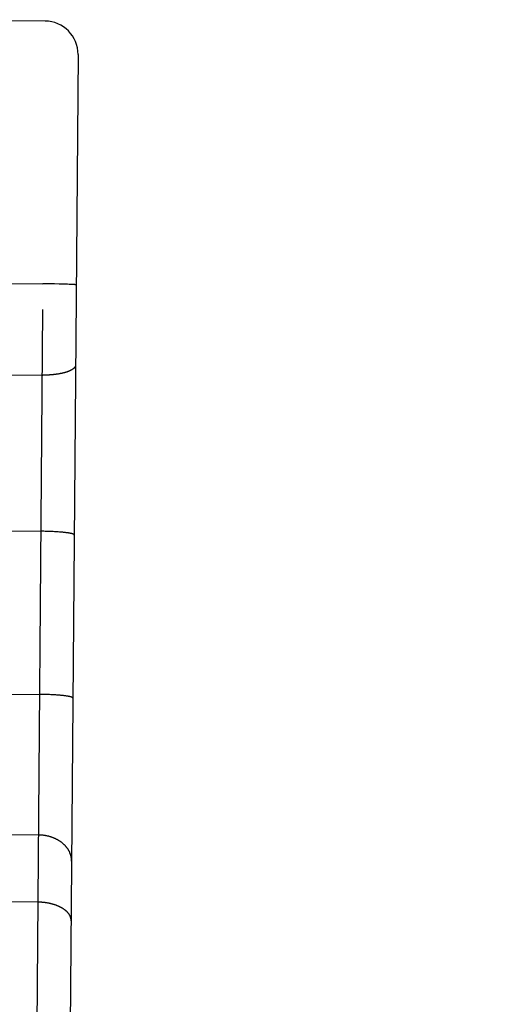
# Model space of a CAD drawing. Header units: inches. Extents: x 0 to 227, y 0 to 147.
# Tile 244 of 247: x 191.681 to 192.051, y 88.216 to 88.957. Entities that reach past the tile are written whole.
import ezdxf

# ---------------------------------------------------------------- set-up
doc = ezdxf.new("R2010")
doc.units = ezdxf.units.IN
doc.header["$LTSCALE"] = 12.466667
doc.header["$MEASUREMENT"] = 0
doc.linetypes.add('HIDDEN', pattern=[0.2, 0.1, -0.1])
doc.layers.add('02___PRT_ALL_AXES', color=7, linetype='CONTINUOUS')
doc.layers.add('DEFAULT_2', color=8, linetype='HIDDEN')

msp = doc.modelspace()

# ---------------------------------------------------------------- linework, layer by layer
at = {"layer": '02___PRT_ALL_AXES', "color": 8, "linetype": 'HIDDEN'}
msp.add_line((191.69982, 88.95582), (191.5693, 88.95685), dxfattribs=at)
at = {"layer": 'DEFAULT_2', "color": 8, "linetype": 'HIDDEN'}
for p, q in [((191.68824, 87.49213), (191.69982, 88.95582)), ((191.72462, 88.93062), (191.71344, 87.51718)), ((191.04513, 88.76319), (191.69826, 88.75803)), ((191.70279, 88.75798), (191.69826, 88.75803)), ((191.70684, 88.75792), (191.70279, 88.75798)), ((191.71035, 88.75785), (191.70684, 88.75792)), ((191.71301, 88.75779), (191.71035, 88.75785)), ((191.71517, 88.75773), (191.71301, 88.75779)), ((191.71666, 88.75768), (191.71517, 88.75773)), ((191.71802, 88.75762), (191.71666, 88.75768)), ((191.71904, 88.75758), (191.71802, 88.75762)), ((191.71979, 88.75754), (191.71904, 88.75758)), ((191.7203, 88.75752), (191.71979, 88.75754)), ((191.72078, 88.75749), (191.7203, 88.75752)), ((191.72121, 88.75746), (191.72078, 88.75749)), ((191.72148, 88.75744), (191.72121, 88.75746)), ((191.72173, 88.75742), (191.72148, 88.75744)), ((191.72196, 88.7574), (191.72173, 88.75742)), ((191.60772, 88.68994), (191.69806, 88.68923)), ((191.60573, 88.57244), (191.69678, 88.57172)), ((191.69784, 88.57171), (191.69678, 88.57172)), ((191.69888, 88.5717), (191.69784, 88.57171)), ((191.69993, 88.57168), (191.69888, 88.5717)), ((191.70097, 88.57165), (191.69993, 88.57168)), ((191.702, 88.57162), (191.70097, 88.57165)), ((191.70303, 88.57159), (191.702, 88.57162)), ((191.70404, 88.57155), (191.70303, 88.57159)), ((191.70504, 88.57151), (191.70404, 88.57155)), ((191.70602, 88.57146), (191.70504, 88.57151)), ((191.70699, 88.57141), (191.70602, 88.57146)), ((191.70794, 88.57136), (191.70699, 88.57141)), ((191.70887, 88.5713), (191.70794, 88.57136)), ((191.70978, 88.57124), (191.70887, 88.5713)), ((191.71067, 88.57117), (191.70978, 88.57124)), ((191.71153, 88.5711), (191.71067, 88.57117)), ((191.71209, 88.57105), (191.71153, 88.5711)), ((191.71264, 88.571), (191.71209, 88.57105)), ((191.71317, 88.57095), (191.71264, 88.571)), ((191.7137, 88.5709), (191.71317, 88.57095)), ((191.71421, 88.57084), (191.7137, 88.5709)), ((191.7147, 88.57079), (191.71421, 88.57084)), ((191.71518, 88.57073), (191.7147, 88.57079)), ((191.71565, 88.57067), (191.71518, 88.57073)), ((191.7161, 88.57061), (191.71565, 88.57067)), ((191.71654, 88.57055), (191.7161, 88.57061)), ((191.71696, 88.57049), (191.71654, 88.57055)), ((191.60476, 88.44964), (191.69581, 88.44892)), ((191.69686, 88.44891), (191.69581, 88.44892)), ((191.69791, 88.44889), (191.69686, 88.44891)), ((191.69896, 88.44887), (191.69791, 88.44889)), ((191.7, 88.44885), (191.69896, 88.44887)), ((191.70103, 88.44882), (191.7, 88.44885)), ((191.70206, 88.44879), (191.70103, 88.44882)), ((191.70307, 88.44875), (191.70206, 88.44879)), ((191.70407, 88.44871), (191.70307, 88.44875)), ((191.70505, 88.44866), (191.70407, 88.44871)), ((191.70602, 88.44861), (191.70505, 88.44866)), ((191.70697, 88.44855), (191.70602, 88.44861)), ((191.7079, 88.4485), (191.70697, 88.44855)), ((191.70881, 88.44843), (191.7079, 88.4485)), ((191.7097, 88.44837), (191.70881, 88.44843)), ((191.71056, 88.4483), (191.7097, 88.44837)), ((191.71112, 88.44825), (191.71056, 88.4483)), ((191.71167, 88.4482), (191.71112, 88.44825)), ((191.7122, 88.44815), (191.71167, 88.4482)), ((191.71272, 88.44809), (191.7122, 88.44815)), ((191.71323, 88.44804), (191.71272, 88.44809)), ((191.71373, 88.44798), (191.71323, 88.44804)), ((191.71421, 88.44793), (191.71373, 88.44798)), ((191.71468, 88.44787), (191.71421, 88.44793)), ((191.71513, 88.44781), (191.71468, 88.44787)), ((191.71557, 88.44775), (191.71513, 88.44781)), ((191.71599, 88.44769), (191.71557, 88.44775)), ((160.31609, 88.371), (217.84109, 88.371)), ((191.69497, 88.34306), (191.55498, 88.34417)), ((191.69457, 88.29249), (191.04424, 88.29764))]:
    msp.add_line(p, q, dxfattribs=at)
for points in [[(191.72325, 88.75719), (191.72325, 88.7572), (191.72324, 88.75721), (191.72323, 88.75722), (191.72321, 88.75723), (191.72319, 88.75724), (191.72316, 88.75724), (191.72313, 88.75725), (191.7231, 88.75726), (191.72305, 88.75727), (191.72301, 88.75728), (191.72296, 88.75729), (191.7229, 88.7573), (191.72284, 88.75731), (191.72277, 88.75732), (191.7227, 88.75733), (191.72263, 88.75734), (191.72255, 88.75735), (191.72246, 88.75736), (191.72237, 88.75737), (191.72228, 88.75738), (191.72218, 88.75738), (191.72196, 88.7574)], [(191.72277, 88.69687), (191.72277, 88.69676), (191.72276, 88.69665), (191.72275, 88.69654), (191.72273, 88.69643), (191.72271, 88.69632), (191.72268, 88.69621), (191.72265, 88.6961), (191.72261, 88.69599), (191.72257, 88.69588), (191.72252, 88.69577), (191.72247, 88.69566), (191.72241, 88.69556), (191.72235, 88.69545), (191.72228, 88.69534), (191.72221, 88.69523), (191.72213, 88.69513), (191.72205, 88.69502), (191.72197, 88.69492), (191.72188, 88.69481), (191.72178, 88.6947), (191.72168, 88.6946), (191.72158, 88.6945), (191.72147, 88.69439), (191.72135, 88.69429), (191.72123, 88.69419), (191.72111, 88.69409), (191.72098, 88.69398), (191.72085, 88.69388), (191.72071, 88.69378), (191.72057, 88.69368), (191.72042, 88.69358), (191.72027, 88.69349), (191.72012, 88.69339), (191.71996, 88.69329), (191.71979, 88.6932), (191.71963, 88.6931), (191.71945, 88.69301), (191.71928, 88.69291), (191.7191, 88.69282), (191.71891, 88.69273), (191.71872, 88.69264), (191.71853, 88.69255), (191.71833, 88.69246), (191.71813, 88.69237), (191.71792, 88.69228), (191.71771, 88.6922), (191.7175, 88.69211), (191.71728, 88.69203), (191.71706, 88.69194), (191.71684, 88.69186), (191.71661, 88.69178), (191.71637, 88.6917), (191.71614, 88.69162), (191.7159, 88.69154), (191.71566, 88.69146), (191.71541, 88.69139), (191.71516, 88.69131), (191.7149, 88.69124), (191.71465, 88.69116), (191.71439, 88.69109), (191.71412, 88.69102), (191.71386, 88.69095), (191.71359, 88.69088), (191.71331, 88.69082), (191.71304, 88.69075), (191.71276, 88.69069), (191.71248, 88.69062), (191.71219, 88.69056), (191.7119, 88.6905), (191.71161, 88.69044), (191.71132, 88.69038), (191.71102, 88.69033), (191.71072, 88.69027), (191.71042, 88.69022), (191.71012, 88.69016), (191.70981, 88.69011), (191.70951, 88.69006), (191.70919, 88.69001), (191.70888, 88.68997), (191.70857, 88.68992), (191.70825, 88.68988), (191.70793, 88.68983), (191.70761, 88.68979), (191.70728, 88.68975), (191.70696, 88.68971), (191.70663, 88.68968), (191.7063, 88.68964), (191.70597, 88.68961), (191.70564, 88.68957), (191.70531, 88.68954), (191.70497, 88.68951), (191.70464, 88.68948), (191.7043, 88.68946), (191.70396, 88.68943), (191.70362, 88.68941), (191.70328, 88.68938), (191.70294, 88.68936), (191.70259, 88.68934), (191.70225, 88.68933), (191.7019, 88.68931), (191.70156, 88.68929), (191.70121, 88.68928), (191.70086, 88.68927), (191.70051, 88.68926), (191.70016, 88.68925), (191.69981, 88.68924), (191.69947, 88.68924), (191.69912, 88.68923), (191.69877, 88.68923), (191.69841, 88.68923), (191.69806, 88.68923)], [(191.72176, 88.56891), (191.72176, 88.56895), (191.72175, 88.56898), (191.72174, 88.56902), (191.72172, 88.56906), (191.7217, 88.56909), (191.72168, 88.56913), (191.72164, 88.56917), (191.72161, 88.5692), (191.72157, 88.56924), (191.72152, 88.56928), (191.72147, 88.56931), (191.72141, 88.56935), (191.72135, 88.56939), (191.72129, 88.56942), (191.72122, 88.56946), (191.72114, 88.5695), (191.72106, 88.56953), (191.72097, 88.56957), (191.72089, 88.56961), (191.72079, 88.56964), (191.72069, 88.56968), (191.72059, 88.56971), (191.72048, 88.56975), (191.72037, 88.56978), (191.72025, 88.56982), (191.72013, 88.56986), (191.72, 88.56989), (191.71987, 88.56993), (191.71973, 88.56996), (191.71959, 88.57), (191.71945, 88.57003), (191.7193, 88.57006), (191.71914, 88.5701), (191.71898, 88.57013), (191.71882, 88.57017), (191.71865, 88.5702), (191.71848, 88.57023), (191.71831, 88.57027), (191.71813, 88.5703), (191.71794, 88.57033), (191.71775, 88.57036), (191.71756, 88.5704), (191.71736, 88.57043), (191.71696, 88.57049)], [(191.72079, 88.44611), (191.72079, 88.44614), (191.72078, 88.44618), (191.72077, 88.44622), (191.72075, 88.44625), (191.72073, 88.44629), (191.7207, 88.44633), (191.72067, 88.44636), (191.72064, 88.4464), (191.72059, 88.44644), (191.72055, 88.44647), (191.7205, 88.44651), (191.72044, 88.44655), (191.72038, 88.44658), (191.72031, 88.44662), (191.72024, 88.44666), (191.72017, 88.44669), (191.72009, 88.44673), (191.72, 88.44677), (191.71991, 88.4468), (191.71982, 88.44684), (191.71972, 88.44687), (191.71962, 88.44691), (191.71951, 88.44695), (191.71939, 88.44698), (191.71928, 88.44702), (191.71915, 88.44705), (191.71903, 88.44709), (191.7189, 88.44712), (191.71876, 88.44716), (191.71862, 88.44719), (191.71847, 88.44723), (191.71832, 88.44726), (191.71817, 88.44729), (191.71801, 88.44733), (191.71785, 88.44736), (191.71768, 88.4474), (191.71751, 88.44743), (191.71733, 88.44746), (191.71715, 88.4475), (191.71697, 88.44753), (191.71678, 88.44756), (191.71659, 88.44759), (191.71639, 88.44762), (191.71599, 88.44769)], [(191.71982, 88.32332), (191.71982, 88.32359), (191.71981, 88.32386), (191.7198, 88.32414), (191.71979, 88.32441), (191.71977, 88.32469), (191.71974, 88.32496), (191.71971, 88.32523), (191.71968, 88.32551), (191.71964, 88.32578), (191.71959, 88.32605), (191.71955, 88.32632), (191.71949, 88.32659), (191.71943, 88.32686), (191.71937, 88.32713), (191.7193, 88.3274), (191.71923, 88.32767), (191.71915, 88.32794), (191.71906, 88.32821), (191.71898, 88.32847), (191.71888, 88.32874), (191.71879, 88.329), (191.71869, 88.32926), (191.71858, 88.32952), (191.71847, 88.32978), (191.71835, 88.33004), (191.71823, 88.3303), (191.7181, 88.33056), (191.71797, 88.33081), (191.71784, 88.33107), (191.7177, 88.33132), (191.71756, 88.33157), (191.71741, 88.33182), (191.71726, 88.33207), (191.7171, 88.33231), (191.71694, 88.33255), (191.71677, 88.3328), (191.7166, 88.33304), (191.71643, 88.33328), (191.71625, 88.33351), (191.71607, 88.33375), (191.71588, 88.33398), (191.71569, 88.33421), (191.7155, 88.33444), (191.7153, 88.33467), (191.71509, 88.33489), (191.71489, 88.33511), (191.71468, 88.33533), (191.71446, 88.33555), (191.71424, 88.33576), (191.71402, 88.33598), (191.71379, 88.33619), (191.71356, 88.33639), (191.71333, 88.3366), (191.71309, 88.3368), (191.71285, 88.337), (191.71261, 88.3372), (191.71236, 88.33739), (191.71211, 88.33758), (191.71185, 88.33777), (191.71159, 88.33796), (191.71133, 88.33814), (191.71107, 88.33832), (191.7108, 88.3385), (191.71053, 88.33867), (191.71025, 88.33885), (191.70998, 88.33902), (191.7097, 88.33918), (191.70941, 88.33934), (191.70913, 88.3395), (191.70884, 88.33966), (191.70855, 88.33981), (191.70825, 88.33996), (191.70795, 88.34011), (191.70765, 88.34025), (191.70735, 88.34039), (191.70705, 88.34053), (191.70674, 88.34066), (191.70643, 88.34079), (191.70612, 88.34092), (191.70581, 88.34104), (191.70549, 88.34116), (191.70517, 88.34128), (191.70485, 88.34139), (191.70453, 88.3415), (191.70421, 88.34161), (191.70388, 88.34171), (191.70355, 88.34181), (191.70322, 88.3419), (191.70289, 88.34199), (191.70256, 88.34208), (191.70222, 88.34216), (191.70189, 88.34224), (191.70155, 88.34232), (191.70121, 88.34239), (191.70087, 88.34246), (191.70053, 88.34253), (191.70019, 88.34259), (191.69985, 88.34265), (191.6995, 88.3427), (191.69916, 88.34275), (191.69881, 88.3428), (191.69847, 88.34284), (191.69812, 88.34288), (191.69777, 88.34292), (191.69742, 88.34295), (191.69707, 88.34298), (191.69673, 88.343), (191.69638, 88.34302), (191.69603, 88.34304), (191.69568, 88.34305), (191.69532, 88.34306), (191.69497, 88.34306)], [(191.71946, 88.27854), (191.71946, 88.27873), (191.71946, 88.27893), (191.71945, 88.27912), (191.71943, 88.27931), (191.71941, 88.2795), (191.71939, 88.2797), (191.71935, 88.27989), (191.71932, 88.28008), (191.71928, 88.28027), (191.71923, 88.28046), (191.71918, 88.28066), (191.71913, 88.28085), (191.71907, 88.28104), (191.71901, 88.28123), (191.71894, 88.28142), (191.71886, 88.28161), (191.71878, 88.28179), (191.7187, 88.28198), (191.71861, 88.28217), (191.71852, 88.28236), (191.71842, 88.28254), (191.71832, 88.28273), (191.71821, 88.28291), (191.7181, 88.28309), (191.71798, 88.28328), (191.71786, 88.28346), (191.71773, 88.28364), (191.7176, 88.28382), (191.71747, 88.284), (191.71733, 88.28418), (191.71718, 88.28435), (191.71704, 88.28453), (191.71688, 88.2847), (191.71673, 88.28488), (191.71656, 88.28505), (191.7164, 88.28522), (191.71623, 88.28539), (191.71605, 88.28556), (191.71587, 88.28572), (191.71569, 88.28589), (191.7155, 88.28605), (191.71531, 88.28622), (191.71512, 88.28638), (191.71492, 88.28654), (191.71471, 88.2867), (191.71451, 88.28685), (191.71429, 88.28701), (191.71408, 88.28716), (191.71386, 88.28731), (191.71364, 88.28746), (191.71341, 88.28761), (191.71318, 88.28776), (191.71294, 88.2879), (191.71271, 88.28804), (191.71246, 88.28819), (191.71222, 88.28833), (191.71197, 88.28846), (191.71172, 88.2886), (191.71146, 88.28873), (191.7112, 88.28886), (191.71094, 88.28899), (191.71068, 88.28912), (191.71041, 88.28925), (191.71014, 88.28937), (191.70986, 88.28949), (191.70958, 88.28961), (191.7093, 88.28973), (191.70902, 88.28984), (191.70873, 88.28996), (191.70844, 88.29007), (191.70815, 88.29017), (191.70786, 88.29028), (191.70756, 88.29038), (191.70726, 88.29049), (191.70696, 88.29059), (191.70665, 88.29068), (191.70635, 88.29078), (191.70604, 88.29087), (191.70572, 88.29096), (191.70541, 88.29105), (191.70509, 88.29113), (191.70478, 88.29121), (191.70445, 88.29129), (191.70413, 88.29137), (191.70381, 88.29145), (191.70348, 88.29152), (191.70315, 88.29159), (191.70282, 88.29166), (191.70249, 88.29172), (191.70216, 88.29178), (191.70183, 88.29184), (191.70149, 88.2919), (191.70115, 88.29196), (191.70081, 88.29201), (191.70048, 88.29206), (191.70013, 88.29211), (191.69979, 88.29215), (191.69945, 88.29219), (191.69911, 88.29223), (191.69876, 88.29227), (191.69841, 88.2923), (191.69807, 88.29233), (191.69772, 88.29236), (191.69737, 88.29239), (191.69702, 88.29241), (191.69667, 88.29243), (191.69633, 88.29245), (191.69598, 88.29246), (191.69563, 88.29247), (191.69528, 88.29248), (191.69492, 88.29249), (191.69457, 88.29249)]]:
    msp.add_lwpolyline(points, dxfattribs=at)
msp.add_arc((191.69963, 88.93082), 0.025, 359.54662, 89.54662, dxfattribs=at)

doc.saveas('drawing.dxf')
